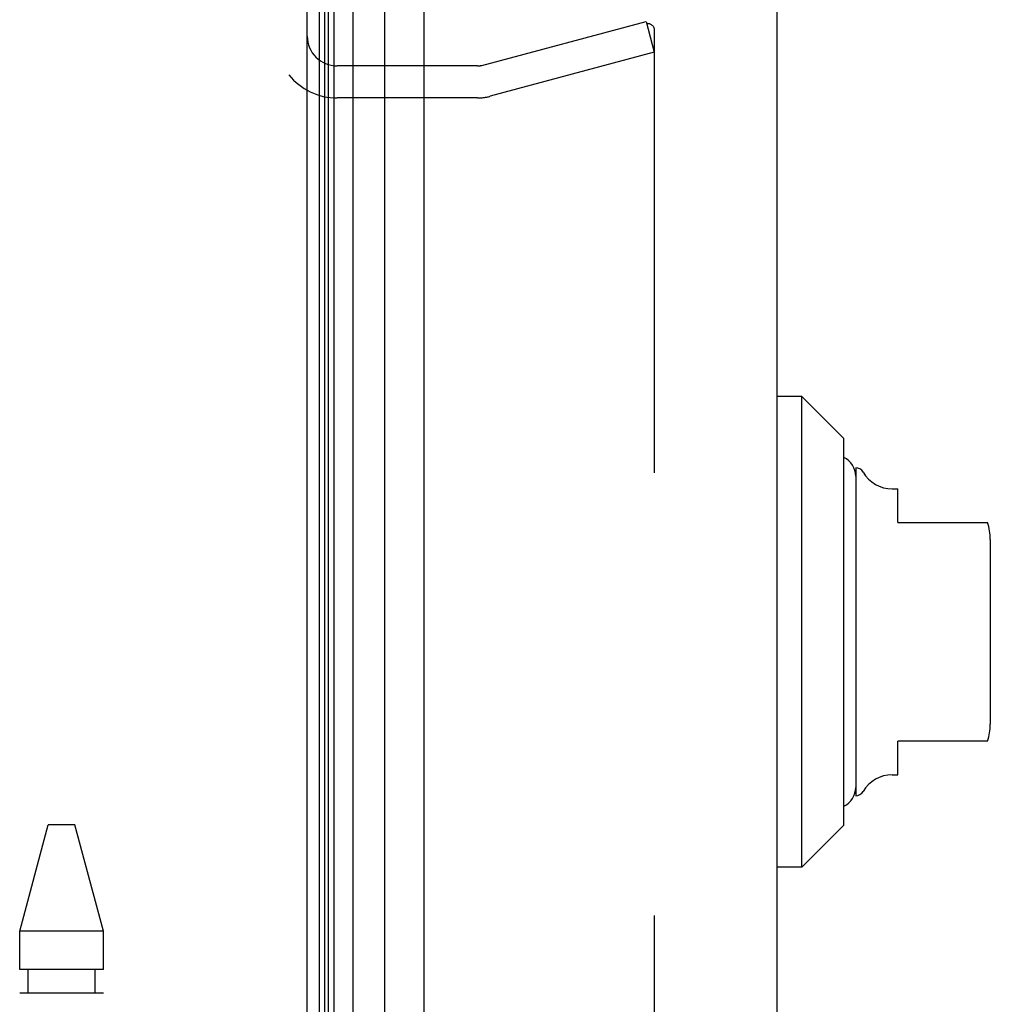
# Model space of a CAD drawing. Header units: inches. Extents: x 0 to 188, y 0 to 122.
# Tile 61 of 102: x 23.36 to 25.63, y 86.18 to 88.48. Entities that reach past the tile are written whole.
import ezdxf

# ---------------------------------------------------------------- set-up
doc = ezdxf.new("R2010")
doc.units = ezdxf.units.IN
doc.header["$LTSCALE"] = 10.363855
doc.header["$MEASUREMENT"] = 0
doc.linetypes.add('HIDDEN', pattern=[0.2, 0.1, -0.1])
doc.layers.get('0').update_dxf_attribs({"linetype": 'CONTINUOUS'})
doc.layers.add('DEFAULT_2', color=8, linetype='HIDDEN')
doc.layers.add('DOOR_ASSEMBLY', color=7, linetype='CONTINUOUS')

msp = doc.modelspace()

# ---------------------------------------------------------------- linework, layer by layer
at = {"color": 3, "linetype": 'Continuous'}
msp.add_line((24.0326, 29.6263), (24.0326, 89.4696), dxfattribs=at)
at = {"layer": 'DEFAULT_2', "color": 8, "linetype": 'HIDDEN'}
for p, q in [((24.4414, 88.3777), (24.8257, 88.4806)), ((24.8257, 88.4806), (24.8451, 88.4082)), ((24.8451, 88.4601), (24.8451, 30.6425)), ((24.8451, 88.4082), (24.4608, 88.3052)), ((24.431, 88.3763), (24.1026, 88.3763)), ((24.431, 88.3013), (24.1026, 88.3013))]:
    msp.add_line(p, q, dxfattribs=at)
for points in [[(24.8306, 88.4751), (24.8289, 88.475), (24.827, 88.4747)], [(24.8345, 88.4746), (24.8327, 88.475), (24.8306, 88.4751)], [(24.8345, 88.4746), (24.8363, 88.4739), (24.8379, 88.4731), (24.8395, 88.472), (24.8409, 88.4707), (24.8421, 88.4692), (24.8432, 88.4676), (24.844, 88.4658), (24.8446, 88.464), (24.845, 88.4621), (24.8451, 88.4601)]]:
    msp.add_lwpolyline(points, dxfattribs=at)
for centre, radius, start, end in [((24.1026, 88.4463), 0.07, 180, 270), ((24.431, 88.4163), 0.04, 270, 285), ((24.1026, 88.4463), 0.145, 218.7549, 270), ((24.431, 88.4163), 0.115, 270, 285)]:
    msp.add_arc(centre, radius, start, end, dxfattribs=at)
at = {"layer": 'DOOR_ASSEMBLY', "color": 7, "linetype": 'Continuous'}
for p, q in [((24.0615, 29.8832), (24.0615, 89.2194)), ((24.0735, 29.904), (24.0735, 89.1986)), ((24.0822, 29.9016), (24.0822, 89.201)), ((24.0959, 29.8949), (24.0959, 89.2077)), ((24.1393, 89.2167), (24.1393, 29.8859)), ((24.2145, 29.9143), (24.2145, 89.1883)), ((25.1906, 87.6025), (25.1316, 87.6025)), ((25.1906, 86.5001), (25.1906, 87.6025)), ((25.2891, 87.5041), (25.1906, 87.6025)), ((25.2891, 86.5985), (25.2891, 87.504)), ((25.3166, 87.4352), (25.3166, 86.6674)), ((25.4019, 87.3859), (25.415, 87.3859)), ((25.415, 87.3072), (25.415, 87.3859)), ((25.415, 87.3072), (25.6248, 87.3072)), ((25.6316, 87.2678), (25.6316, 86.8348)), ((25.415, 86.7167), (25.415, 86.7954)), ((25.6248, 86.7954), (25.415, 86.7954)), ((25.4019, 86.7167), (25.415, 86.7167)), ((25.2891, 86.5985), (25.1906, 86.5001)), ((25.1906, 86.5001), (25.1316, 86.5001))]:
    msp.add_line(p, q, dxfattribs=at)
at = {"layer": 'DOOR_ASSEMBLY', "color": 3, "linetype": 'Continuous'}
for p, q in [((24.3066, 29.9363), (24.3066, 89.1663)), ((25.1316, 89.1663), (25.1316, 29.9363))]:
    msp.add_line(p, q, dxfattribs=at)
at = {"layer": 'DOOR_ASSEMBLY', "color": 8, "linetype": 'HIDDEN'}
for p, q in [((23.3596, 86.3503), (23.4263, 86.5994)), ((23.4888, 86.5994), (23.4263, 86.5994)), ((23.5556, 86.3503), (23.4888, 86.5994)), ((23.3596, 86.2608), (23.3596, 86.3503)), ((23.5556, 86.3503), (23.3596, 86.3503)), ((23.5556, 86.2608), (23.5556, 86.3503)), ((23.5556, 86.2608), (23.3596, 86.2608)), ((23.3793, 86.2057), (23.3793, 86.2608)), ((23.5359, 86.2057), (23.5359, 86.2608)), ((23.3596, 84.9718), (23.3596, 86.2057)), ((23.3596, 86.2057), (23.5556, 86.2057)), ((23.5556, 84.9718), (23.5556, 86.2057))]:
    msp.add_line(p, q, dxfattribs=at)
at = {"layer": 'DOOR_ASSEMBLY', "color": 7, "linetype": 'Continuous'}
for centre, radius, start, end in [((25.2674, 87.4155), 0.0492, 0, 63.8851), ((25.3167, 87.4155), 0.0197, 30, 90.1146), ((25.4019, 87.4647), 0.0787, 210, 270), ((25.5135, 87.2678), 0.1181, 0, 19.4747), ((25.5135, 86.8348), 0.1181, 340.5215, 360), ((25.4019, 86.6379), 0.0787, 90, 150), ((25.2674, 86.6871), 0.0492, 296.1149, 360), ((25.3167, 86.6871), 0.0197, 269.8854, 330)]:
    msp.add_arc(centre, radius, start, end, dxfattribs=at)

doc.saveas('drawing.dxf')
